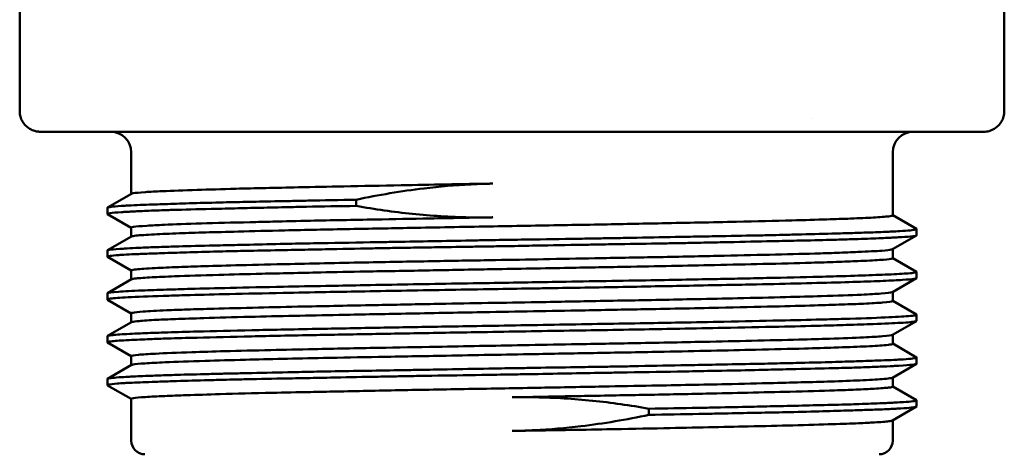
# Model space of a CAD drawing. Header units: inches. Extents: x 1 to 203, y 4 to 128.
# Tile 40 of 51: x 99.378 to 100.815, y 108.111 to 108.745. Entities that reach past the tile are written whole.
import ezdxf

# ---------------------------------------------------------------- set-up
doc = ezdxf.new("R2010")
doc.units = ezdxf.units.IN
doc.header["$LTSCALE"] = 6
doc.header["$MEASUREMENT"] = 0
doc.layers.add('Visible (ANSI)', color=7, linetype='Continuous', lineweight=50)

msp = doc.modelspace()

# ---------------------------------------------------------------- linework, layer by layer
at = {"layer": 'Visible (ANSI)'}
for p, q in [((99.3782, 109.0827), (99.3782, 108.6117)), ((100.8153, 109.0827), (100.8153, 108.6117)), ((100.5339, 108.6012), (100.5339, 108.6012)), ((99.6712, 108.5817), (99.4082, 108.5817)), ((100.0968, 108.5817), (99.6712, 108.5817)), ((100.5223, 108.5817), (100.0968, 108.5817)), ((100.7854, 108.5817), (100.5223, 108.5817)), ((99.541, 108.5517), (99.541, 108.491)), ((100.6525, 108.5517), (100.6525, 108.4596)), ((99.5064, 108.471), (99.5413, 108.4911)), ((99.5061, 108.4707), (99.5061, 108.4618)), ((99.541, 108.4415), (99.5064, 108.4615)), ((100.6525, 108.4598), (100.6871, 108.4398)), ((99.541, 108.4416), (99.541, 108.4285)), ((100.6873, 108.4395), (100.6873, 108.4305)), ((99.5064, 108.4086), (99.5413, 108.4287)), ((100.687, 108.4302), (100.6522, 108.41)), ((99.5062, 108.4083), (99.5062, 108.3992)), ((100.6525, 108.4102), (100.6525, 108.3971)), ((99.541, 108.3789), (99.5064, 108.3989)), ((100.6525, 108.3973), (100.6871, 108.3773)), ((99.5064, 108.346), (99.5413, 108.3662)), ((99.541, 108.3791), (99.541, 108.366)), ((100.6872, 108.3677), (100.6523, 108.3476)), ((100.6874, 108.377), (100.6874, 108.368)), ((99.5061, 108.3457), (99.5061, 108.3368)), ((99.541, 108.3165), (99.5064, 108.3365)), ((100.6525, 108.3477), (100.6525, 108.3346)), ((100.6525, 108.3347), (100.6871, 108.3148)), ((99.541, 108.3166), (99.541, 108.3035)), ((100.6873, 108.3145), (100.6873, 108.3055)), ((99.5063, 108.2835), (99.5412, 108.3037)), ((100.6871, 108.3052), (100.6522, 108.2851)), ((99.5061, 108.2832), (99.5061, 108.2743)), ((100.6525, 108.2852), (100.6525, 108.2721)), ((99.541, 108.2539), (99.5064, 108.2739)), ((100.6525, 108.2723), (100.6871, 108.2523)), ((99.541, 108.2541), (99.541, 108.241)), ((100.6873, 108.252), (100.6873, 108.243)), ((99.5065, 108.2211), (99.5413, 108.2412)), ((100.6871, 108.2427), (100.6522, 108.2225)), ((100.6525, 108.2227), (100.6525, 108.2096)), ((99.5062, 108.2208), (99.5062, 108.2117)), ((99.541, 108.1915), (99.5064, 108.2114)), ((100.6525, 108.2098), (100.6871, 108.1898)), ((99.541, 108.1916), (99.541, 108.1307)), ((100.6872, 108.1803), (100.6522, 108.1601)), ((100.6874, 108.1894), (100.6874, 108.1805)), ((100.6525, 108.1602), (100.6525, 108.1307))]:
    msp.add_line(p, q, dxfattribs=at)
for centre, radius, start, end in [((99.511, 108.5517), 0.03, 0, 90), ((100.6825, 108.5517), 0.03, 90, 180), ((99.561, 108.1307), 0.02, 180, 270), ((100.6325, 108.1307), 0.02, 270, 0)]:
    msp.add_arc(centre, radius, start, end, dxfattribs=at)
for points in [[(99.3782, 108.6099), (99.3782, 108.6105), (99.3782, 108.6111), (99.3782, 108.6117)], [(100.7854, 108.5817), (100.788, 108.5817), (100.7932, 108.5824), (100.8005, 108.5854), (100.8068, 108.5903), (100.8116, 108.5966), (100.8147, 108.6039), (100.8153, 108.6091), (100.8153, 108.6117)], [(99.4026, 108.5822), (99.4017, 108.5824), (99.4009, 108.5826), (99.4001, 108.5828)], [(99.4026, 108.5822), (99.4044, 108.5819), (99.4063, 108.5817), (99.4082, 108.5817)]]:
    msp.add_open_spline(points, degree=3, dxfattribs=at)
for points, knots in [([(99.3782, 108.6099), (99.3783, 108.6079), (99.3791, 108.6033), (99.3819, 108.5966), (99.3867, 108.5903), (99.3929, 108.5855), (99.3976, 108.5835), (99.4001, 108.5828)], [0.0386856, 0.0386856, 0.0386856, 0.0386856, 0.1666667, 0.3333333, 0.5, 0.6666667, 0.8261728, 0.8261728, 0.8261728, 0.8261728]), ([(99.5413, 108.4911), (99.5417, 108.4914), (99.5425, 108.4916), (99.5471, 108.4924), (99.553, 108.493), (99.5683, 108.4941), (99.5767, 108.4945), (99.6005, 108.4955), (99.6175, 108.4961), (99.6541, 108.4973), (99.6729, 108.4979), (99.7212, 108.4992), (99.7518, 108.4998), (99.8062, 108.501), (99.8284, 108.5014), (99.8783, 108.5025), (99.9061, 108.503), (99.9563, 108.504), (99.9782, 108.5044), (100.023, 108.5052), (100.0459, 108.5056), (100.0688, 108.506)], [20.048892, 20.048892, 20.048892, 20.048892, 20.149513, 20.149513, 20.391241, 20.391241, 20.581494, 20.581494, 20.849403, 20.849403, 21.077904, 21.077904, 21.383351, 21.383351, 21.578808, 21.578808, 21.806978, 21.806978, 21.978501, 21.978501, 22.153727, 22.153727, 22.153727, 22.153727]), ([(99.8693, 108.4824), (99.902, 108.4894), (99.935, 108.495), (99.991, 108.5017), (100.0137, 108.5037), (100.0396, 108.505), (100.0427, 108.5052), (100.0518, 108.5055), (100.0577, 108.5057), (100.0645, 108.5059), (100.0654, 108.5059), (100.0667, 108.5059), (100.0672, 108.5059), (100.0678, 108.5059), (100.0681, 108.5059), (100.0685, 108.506), (100.0686, 108.506), (100.0688, 108.506)], [-0.512877, -0.512877, -0.512877, -0.512877, -0.2563721, -0.2563721, -0.082651, -0.082651, -0.0584358, -0.0584358, -0.0134643, -0.0134643, -0.0065283, -0.0065283, -0.0032109, -0.0032109, -0.0015545, -0.0015545, -0.0001315, -0.0001315, -0.0001315, -0.0001315]), ([(99.5061, 108.4707), (99.5061, 108.4708), (99.5062, 108.4709), (99.507, 108.4713), (99.5087, 108.4717), (99.5148, 108.4725), (99.5198, 108.473), (99.5286, 108.4735), (99.5311, 108.4737), (99.536, 108.474), (99.5384, 108.4741), (99.5464, 108.4745), (99.5524, 108.4747), (99.5642, 108.4752), (99.5698, 108.4754), (99.5802, 108.4757), (99.5848, 108.4759), (99.6007, 108.4764), (99.6126, 108.4768), (99.6394, 108.4776), (99.6545, 108.478), (99.6769, 108.4786), (99.6834, 108.4787), (99.7023, 108.4791), (99.715, 108.4794), (99.7427, 108.48), (99.7578, 108.4802), (99.7818, 108.4807), (99.7903, 108.4809), (99.8215, 108.4815), (99.8451, 108.482), (99.8693, 108.4824)], [-1.76808, -1.76808, -1.76808, -1.76808, -1.724315, -1.724315, -1.56679, -1.56679, -1.372967, -1.372967, -1.305825, -1.305825, -1.247821, -1.247821, -1.125145, -1.125145, -1.029277, -1.029277, -0.956788, -0.956788, -0.79409, -0.79409, -0.616906, -0.616906, -0.5467, -0.5467, -0.418092, -0.418092, -0.275711, -0.275711, -0.199759, -0.199759, 0, 0, 0, 0]), ([(99.8693, 108.4734), (99.8693, 108.4749), (99.8693, 108.4764), (99.8693, 108.4794), (99.8693, 108.4809), (99.8693, 108.4824)], [-0.02309536, -0.02309536, -0.02309536, -0.02309536, -0.01167201, -0.01167201, -0.0002349, -0.0002349, -0.0002349, -0.0002349]), ([(99.5064, 108.4615), (99.5063, 108.4615), (99.5062, 108.4616), (99.506, 108.4618), (99.5061, 108.4619), (99.5068, 108.4623), (99.508, 108.4626), (99.5135, 108.4634), (99.5191, 108.4638), (99.5291, 108.4645), (99.5315, 108.4646), (99.5366, 108.4649), (99.5392, 108.465), (99.5482, 108.4655), (99.5554, 108.4659), (99.5679, 108.4664), (99.5727, 108.4666), (99.5828, 108.4669), (99.5879, 108.4671), (99.6, 108.4675), (99.607, 108.4677), (99.6321, 108.4684), (99.6518, 108.4688), (99.6794, 108.4695), (99.6858, 108.4697), (99.7041, 108.4701), (99.7164, 108.4704), (99.7429, 108.471), (99.7572, 108.4713), (99.78, 108.4718), (99.7883, 108.472), (99.82, 108.4726), (99.8443, 108.473), (99.8693, 108.4734)], [21.094932, 21.094932, 21.094932, 21.094932, 21.111993, 21.111993, 21.177921, 21.177921, 21.314617, 21.314617, 21.539249, 21.539249, 21.60575, 21.60575, 21.666559, 21.666559, 21.808502, 21.808502, 21.89029, 21.89029, 21.968729, 21.968729, 22.065861, 22.065861, 22.300739, 22.300739, 22.369004, 22.369004, 22.492962, 22.492962, 22.627526, 22.627526, 22.701711, 22.701711, 22.908054, 22.908054, 22.908054, 22.908054]), ([(99.8693, 108.4734), (99.8965, 108.4685), (99.9239, 108.4646), (99.9791, 108.4589), (100.0067, 108.4572), (100.0344, 108.4567)], [0.0009799, 0.0009799, 0.0009799, 0.0009799, 0.2120842, 0.2120842, 0.4245282, 0.4245282, 0.4245282, 0.4245282]), ([(100.0688, 108.4568), (100.038, 108.4562), (100.0073, 108.4556), (99.9501, 108.4546), (99.9236, 108.4541), (99.8646, 108.453), (99.8329, 108.4524), (99.7837, 108.4513), (99.7653, 108.4509), (99.7363, 108.4502), (99.7253, 108.4499), (99.6617, 108.4484), (99.6191, 108.4472), (99.5793, 108.4453), (99.5708, 108.4449), (99.5544, 108.4439), (99.5479, 108.4433), (99.5421, 108.4424), (99.541, 108.442), (99.541, 108.4416)], [0.000001, 0.000001, 0.000001, 0.000001, 0.235266, 0.235266, 0.446396, 0.446396, 0.716347, 0.716347, 0.888222, 0.888222, 0.999798, 0.999798, 1.555908, 1.555908, 1.743325, 1.743325, 1.995098, 1.995098, 2.149344, 2.149344, 2.149344, 2.149344]), ([(99.5413, 108.4287), (99.5413, 108.4287), (99.5414, 108.4287), (99.5423, 108.4292), (99.5446, 108.4296), (99.5539, 108.4306), (99.5628, 108.4312), (99.5849, 108.4324), (99.5971, 108.4329), (99.6229, 108.4339), (99.6357, 108.4343), (99.6643, 108.4351), (99.6802, 108.4355), (99.7182, 108.4365), (99.741, 108.4371), (99.795, 108.4383), (99.8268, 108.439), (99.889, 108.4402), (99.9189, 108.4407), (99.9867, 108.442), (100.0247, 108.4427), (100.0812, 108.4437), (100.0994, 108.444), (100.1533, 108.445), (100.1888, 108.4456), (100.2552, 108.4468), (100.2861, 108.4475), (100.3343, 108.4484), (100.3523, 108.4488), (100.3887, 108.4495), (100.407, 108.4499), (100.4537, 108.4509), (100.4807, 108.4515), (100.5238, 108.4527), (100.5409, 108.4532), (100.569, 108.4541), (100.5805, 108.4545), (100.6038, 108.4554), (100.6149, 108.4559), (100.634, 108.457), (100.6415, 108.4576), (100.65, 108.4586), (100.652, 108.459), (100.6525, 108.4595), (100.6525, 108.4596), (100.6525, 108.4596)], [11.171964, 11.171964, 11.171964, 11.171964, 11.185867, 11.185867, 11.358739, 11.358739, 11.624967, 11.624967, 11.847956, 11.847956, 12.028325, 12.028325, 12.214947, 12.214947, 12.445603, 12.445603, 12.727384, 12.727384, 12.969759, 12.969759, 13.263003, 13.263003, 13.401077, 13.401077, 13.67402, 13.67402, 13.920782, 13.920782, 14.07396, 14.07396, 14.239401, 14.239401, 14.514721, 14.514721, 14.723703, 14.723703, 14.895643, 14.895643, 15.111539, 15.111539, 15.356068, 15.356068, 15.54473, 15.54473, 15.567116, 15.567116, 15.567116, 15.567116]), ([(100.0688, 108.4568), (100.0687, 108.4568), (100.0685, 108.4568), (100.0681, 108.4568), (100.0679, 108.4567), (100.0673, 108.4567), (100.0669, 108.4567), (100.0657, 108.4567), (100.0649, 108.4567), (100.0599, 108.4566), (100.0558, 108.4566), (100.0459, 108.4566), (100.0402, 108.4567), (100.0344, 108.4567)], [-0.08754609, -0.08754609, -0.08754609, -0.08754609, -0.08620816, -0.08620816, -0.08465841, -0.08465841, -0.08162368, -0.08162368, -0.07543657, -0.07543657, -0.04379453, -0.04379453, -0.00004328, -0.00004328, -0.00004328, -0.00004328]), ([(99.5062, 108.4083), (99.5062, 108.4084), (99.5063, 108.4085), (99.5068, 108.4088), (99.5076, 108.409), (99.5116, 108.4097), (99.5168, 108.4101), (99.5264, 108.4108), (99.5287, 108.4109), (99.5361, 108.4114), (99.5415, 108.4117), (99.5543, 108.4123), (99.5617, 108.4126), (99.5736, 108.4131), (99.5777, 108.4132), (99.5907, 108.4137), (99.6003, 108.414), (99.626, 108.4147), (99.6431, 108.4151), (99.6676, 108.4157), (99.6736, 108.4159), (99.6906, 108.4163), (99.7018, 108.4165), (99.73, 108.4172), (99.7473, 108.4176), (99.7721, 108.4181), (99.779, 108.4183), (99.7998, 108.4187), (99.8139, 108.4189), (99.8549, 108.4197), (99.8826, 108.4201), (99.9187, 108.4208), (99.9266, 108.4209), (99.9518, 108.4213), (99.9693, 108.4217), (100.0056, 108.4223), (100.0244, 108.4227), (100.0512, 108.4232), (100.0592, 108.4233), (100.0815, 108.4237), (100.0959, 108.4239), (100.135, 108.4245), (100.1596, 108.4249), (100.1941, 108.4255), (100.2042, 108.4256), (100.2227, 108.4259), (100.2311, 108.4261), (100.25, 108.4264), (100.2605, 108.4266), (100.2929, 108.4272), (100.3145, 108.4277), (100.3427, 108.4282), (100.3497, 108.4283), (100.3692, 108.4287), (100.3814, 108.4289), (100.4144, 108.4295), (100.4346, 108.4299), (100.462, 108.4304), (100.4699, 108.4306), (100.4841, 108.4309), (100.4905, 108.4311), (100.5044, 108.4314), (100.512, 108.4316), (100.5373, 108.4322), (100.554, 108.4327), (100.5741, 108.4333), (100.5786, 108.4334), (100.5926, 108.4338), (100.6017, 108.4341), (100.6223, 108.4347), (100.6331, 108.4351), (100.6456, 108.4357), (100.6485, 108.4358), (100.6554, 108.4361), (100.6592, 108.4363), (100.6688, 108.437), (100.6739, 108.4373), (100.6796, 108.4379), (100.6812, 108.4381), (100.6836, 108.4384), (100.6844, 108.4386), (100.6869, 108.439), (100.6876, 108.4393), (100.6872, 108.4397), (100.6872, 108.4397), (100.6871, 108.4398)], [-11.204435, -11.204435, -11.204435, -11.204435, -11.160148, -11.160148, -11.063341, -11.063341, -10.830455, -10.830455, -10.76342, -10.76342, -10.636988, -10.636988, -10.500181, -10.500181, -10.434902, -10.434902, -10.297198, -10.297198, -10.088284, -10.088284, -10.021598, -10.021598, -9.905351, -9.905351, -9.739713, -9.739713, -9.676944, -9.676944, -9.553407, -9.553407, -9.325662, -9.325662, -9.262887, -9.262887, -9.125895, -9.125895, -8.981695, -8.981695, -8.921, -8.921, -8.81151, -8.81151, -8.623508, -8.623508, -8.545611, -8.545611, -8.479931, -8.479931, -8.396959, -8.396959, -8.22144, -8.22144, -8.161912, -8.161912, -8.056197, -8.056197, -7.871568, -7.871568, -7.794249, -7.794249, -7.729705, -7.729705, -7.649357, -7.649357, -7.45266, -7.45266, -7.393588, -7.393588, -7.263868, -7.263868, -7.076268, -7.076268, -7.015548, -7.015548, -6.923055, -6.923055, -6.758074, -6.758074, -6.677451, -6.677451, -6.616035, -6.616035, -6.461993, -6.461993, -6.444974, -6.444974, -6.444974, -6.444974]), ([(99.5064, 108.3989), (99.5062, 108.399), (99.5062, 108.3991), (99.5064, 108.3996), (99.5077, 108.4), (99.5131, 108.4008), (99.5173, 108.4013), (99.5251, 108.4018), (99.5275, 108.402), (99.5349, 108.4024), (99.5403, 108.4027), (99.5534, 108.4032), (99.5613, 108.4035), (99.5738, 108.404), (99.5779, 108.4041), (99.5926, 108.4047), (99.6041, 108.405), (99.6304, 108.4058), (99.6452, 108.4063), (99.6671, 108.4068), (99.6732, 108.407), (99.6904, 108.4074), (99.7018, 108.4076), (99.7298, 108.4082), (99.7466, 108.4085), (99.7708, 108.409), (99.7776, 108.4091), (99.7975, 108.4095), (99.8108, 108.4098), (99.8467, 108.4105), (99.8698, 108.411), (99.903, 108.4116), (99.9126, 108.4118), (99.931, 108.4121), (99.9397, 108.4122), (99.96, 108.4126), (99.9717, 108.4128), (100, 108.4132), (100.0166, 108.4135), (100.0416, 108.4139), (100.05, 108.414), (100.0688, 108.4143), (100.0792, 108.4145), (100.1038, 108.4149), (100.1179, 108.4152), (100.1545, 108.4159), (100.1769, 108.4163), (100.2073, 108.4168), (100.2154, 108.4169), (100.2362, 108.4173), (100.2488, 108.4175), (100.2823, 108.418), (100.3029, 108.4184), (100.3312, 108.4189), (100.3392, 108.419), (100.3557, 108.4193), (100.3642, 108.4195), (100.3833, 108.4199), (100.3939, 108.4201), (100.4268, 108.4208), (100.4483, 108.4213), (100.4749, 108.4218), (100.481, 108.422), (100.4986, 108.4224), (100.5099, 108.4226), (100.5372, 108.4232), (100.5526, 108.4236), (100.5716, 108.4241), (100.5761, 108.4242), (100.588, 108.4246), (100.5952, 108.4248), (100.6145, 108.4255), (100.6258, 108.4259), (100.6399, 108.4265), (100.6438, 108.4267), (100.6504, 108.427), (100.6533, 108.4272), (100.6593, 108.4275), (100.6624, 108.4276), (100.6724, 108.4282), (100.6779, 108.4286), (100.6827, 108.4292), (100.6836, 108.4293), (100.6859, 108.4297), (100.6868, 108.43), (100.6873, 108.4303), (100.6873, 108.4304), (100.6873, 108.4305)], [11.678934, 11.678934, 11.678934, 11.678934, 11.732798, 11.732798, 11.900105, 11.900105, 12.081042, 12.081042, 12.150612, 12.150612, 12.278723, 12.278723, 12.424377, 12.424377, 12.489482, 12.489482, 12.652742, 12.652742, 12.832156, 12.832156, 12.89915, 12.89915, 13.017155, 13.017155, 13.177815, 13.177815, 13.239808, 13.239808, 13.355968, 13.355968, 13.547484, 13.547484, 13.624875, 13.624875, 13.69375, 13.69375, 13.785003, 13.785003, 13.912723, 13.912723, 13.976835, 13.976835, 14.056042, 14.056042, 14.163889, 14.163889, 14.335277, 14.335277, 14.398354, 14.398354, 14.497335, 14.497335, 14.663451, 14.663451, 14.730184, 14.730184, 14.802019, 14.802019, 14.894722, 14.894722, 15.094853, 15.094853, 15.155108, 15.155108, 15.27354, 15.27354, 15.453018, 15.453018, 15.511487, 15.511487, 15.610881, 15.610881, 15.795037, 15.795037, 15.871504, 15.871504, 15.935243, 15.935243, 16.014068, 16.014068, 16.217871, 16.217871, 16.275881, 16.275881, 16.392422, 16.392422, 16.42718, 16.42718, 16.42718, 16.42718]), ([(100.6522, 108.41), (100.6519, 108.4099), (100.6513, 108.4097), (100.648, 108.409), (100.6434, 108.4085), (100.6283, 108.4074), (100.6165, 108.4068), (100.5924, 108.4057), (100.5821, 108.4053), (100.5607, 108.4045), (100.55, 108.4042), (100.5187, 108.4033), (100.4966, 108.4027), (100.4488, 108.4016), (100.4234, 108.401), (100.3676, 108.3998), (100.3371, 108.3991), (100.2769, 108.398), (100.2477, 108.3975), (100.193, 108.3965), (100.1679, 108.396), (100.1193, 108.3951), (100.0959, 108.3947), (100.0437, 108.3938), (100.015, 108.3933), (99.953, 108.3922), (99.9199, 108.3916), (99.8684, 108.3906), (99.8493, 108.3902), (99.8107, 108.3893), (99.7914, 108.3889), (99.7471, 108.388), (99.723, 108.3874), (99.6814, 108.3864), (99.6636, 108.3859), (99.634, 108.385), (99.6217, 108.3845), (99.5972, 108.3836), (99.5856, 108.3831), (99.5634, 108.382), (99.5541, 108.3814), (99.5446, 108.3803), (99.5424, 108.3799), (99.5411, 108.3794), (99.541, 108.3792), (99.541, 108.3791)], [6.63203, 6.63203, 6.63203, 6.63203, 6.708526, 6.708526, 6.924044, 6.924044, 7.195804, 7.195804, 7.363125, 7.363125, 7.50715, 7.50715, 7.756815, 7.756815, 8.000731, 8.000731, 8.261809, 8.261809, 8.495029, 8.495029, 8.688592, 8.688592, 8.866619, 8.866619, 9.086405, 9.086405, 9.348879, 9.348879, 9.509933, 9.509933, 9.683741, 9.683741, 9.924932, 9.924932, 10.13515, 10.13515, 10.308447, 10.308447, 10.520351, 10.520351, 10.79384, 10.79384, 10.966857, 10.966857, 11.023256, 11.023256, 11.023256, 11.023256]), ([(99.5413, 108.3662), (99.5413, 108.3662), (99.5414, 108.3663), (99.5424, 108.3667), (99.5446, 108.3671), (99.5531, 108.368), (99.5609, 108.3686), (99.5804, 108.3696), (99.5915, 108.3701), (99.6226, 108.3714), (99.6442, 108.3721), (99.6882, 108.3733), (99.7091, 108.3738), (99.7583, 108.375), (99.787, 108.3756), (99.8387, 108.3767), (99.8606, 108.3772), (99.9116, 108.3781), (99.9408, 108.3786), (100.0005, 108.3797), (100.0307, 108.3803), (100.0986, 108.3815), (100.1362, 108.3822), (100.2033, 108.3834), (100.2328, 108.3839), (100.2848, 108.3849), (100.3075, 108.3853), (100.3511, 108.3862), (100.372, 108.3866), (100.417, 108.3876), (100.4406, 108.3881), (100.4885, 108.3892), (100.5122, 108.3898), (100.5466, 108.3908), (100.5587, 108.3912), (100.5815, 108.392), (100.592, 108.3924), (100.6143, 108.3934), (100.6249, 108.3939), (100.6415, 108.395), (100.6473, 108.3956), (100.6518, 108.3965), (100.6525, 108.3968), (100.6525, 108.3971)], [2.299975, 2.299975, 2.299975, 2.299975, 2.313805, 2.313805, 2.479978, 2.479978, 2.723147, 2.723147, 2.93657, 2.93657, 3.23286, 3.23286, 3.461405, 3.461405, 3.729988, 3.729988, 3.916501, 3.916501, 4.150468, 4.150468, 4.383041, 4.383041, 4.66913, 4.66913, 4.899175, 4.899175, 5.083993, 5.083993, 5.264997, 5.264997, 5.488794, 5.488794, 5.750216, 5.750216, 5.912184, 5.912184, 6.08123, 6.08123, 6.316631, 6.316631, 6.565366, 6.565366, 6.692163, 6.692163, 6.692163, 6.692163]), ([(99.5064, 108.3365), (99.506, 108.3367), (99.5061, 108.3369), (99.5072, 108.3375), (99.5094, 108.3379), (99.5188, 108.3389), (99.5283, 108.3395), (99.5555, 108.3409), (99.5738, 108.3416), (99.6056, 108.3426), (99.616, 108.3429), (99.6446, 108.3437), (99.6638, 108.3442), (99.7086, 108.3452), (99.7348, 108.3458), (99.7827, 108.3468), (99.8036, 108.3472), (99.8413, 108.3479), (99.8577, 108.3482), (99.9144, 108.3492), (99.9561, 108.35), (100.0198, 108.3511), (100.0412, 108.3515), (100.0809, 108.3521), (100.0991, 108.3524), (100.1264, 108.3529), (100.1354, 108.353), (100.1618, 108.3534), (100.1791, 108.3537), (100.2337, 108.3547), (100.2704, 108.3553), (100.3227, 108.3563), (100.3391, 108.3566), (100.374, 108.3573), (100.3922, 108.3576), (100.4249, 108.3582), (100.4395, 108.3585), (100.4768, 108.3593), (100.4986, 108.3598), (100.5397, 108.3608), (100.559, 108.3613), (100.5929, 108.3623), (100.6076, 108.3627), (100.627, 108.3634), (100.6329, 108.3636), (100.6498, 108.3644), (100.6593, 108.3649), (100.6745, 108.3659), (100.6801, 108.3664), (100.6851, 108.3671), (100.6862, 108.3673), (100.6872, 108.3677), (100.6874, 108.3678), (100.6874, 108.368)], [2.340042, 2.340042, 2.340042, 2.340042, 2.432996, 2.432996, 2.608573, 2.608573, 2.897875, 2.897875, 3.213203, 3.213203, 3.351844, 3.351844, 3.570358, 3.570358, 3.826115, 3.826115, 4.010395, 4.010395, 4.147166, 4.147166, 4.473035, 4.473035, 4.6358, 4.6358, 4.773666, 4.773666, 4.841589, 4.841589, 4.973042, 4.973042, 5.259041, 5.259041, 5.394087, 5.394087, 5.551037, 5.551037, 5.684919, 5.684919, 5.903209, 5.903209, 6.127522, 6.127522, 6.339823, 6.339823, 6.44435, 6.44435, 6.659707, 6.659707, 6.881955, 6.881955, 6.985959, 6.985959, 7.050942, 7.050942, 7.050942, 7.050942]), ([(99.5061, 108.3457), (99.5061, 108.3458), (99.5062, 108.3459), (99.5074, 108.3467), (99.5127, 108.3474), (99.5306, 108.3487), (99.5422, 108.3493), (99.5673, 108.3503), (99.5794, 108.3507), (99.6037, 108.3515), (99.6152, 108.3519), (99.6452, 108.3527), (99.6645, 108.3532), (99.7094, 108.3543), (99.7355, 108.3548), (99.7831, 108.3558), (99.8038, 108.3562), (99.8415, 108.3569), (99.8581, 108.3572), (99.9154, 108.3583), (99.9575, 108.359), (100.0213, 108.3601), (100.0425, 108.3604), (100.0826, 108.3611), (100.1015, 108.3614), (100.1361, 108.362), (100.1516, 108.3623), (100.2123, 108.3634), (100.2569, 108.3641), (100.3171, 108.3651), (100.3343, 108.3654), (100.3666, 108.3661), (100.3818, 108.3663), (100.408, 108.3669), (100.419, 108.3671), (100.443, 108.3676), (100.4558, 108.3679), (100.4957, 108.3687), (100.5213, 108.3693), (100.5588, 108.3703), (100.5723, 108.3706), (100.6009, 108.3715), (100.6153, 108.372), (100.6343, 108.3728), (100.6403, 108.373), (100.6582, 108.3738), (100.6679, 108.3744), (100.679, 108.3752), (100.6822, 108.3756), (100.6858, 108.3762), (100.6868, 108.3764), (100.6875, 108.3769), (100.6874, 108.3771), (100.6871, 108.3773)], [-20.605784, -20.605784, -20.605784, -20.605784, -20.568371, -20.568371, -20.258248, -20.258248, -19.98384, -19.98384, -19.785528, -19.785528, -19.630006, -19.630006, -19.40976, -19.40976, -19.153273, -19.153273, -18.969925, -18.969925, -18.830607, -18.830607, -18.500129, -18.500129, -18.338338, -18.338338, -18.194445, -18.194445, -18.076053, -18.076053, -17.731048, -17.731048, -17.589932, -17.589932, -17.45965, -17.45965, -17.360257, -17.360257, -17.240064, -17.240064, -16.971855, -16.971855, -16.8052, -16.8052, -16.587865, -16.587865, -16.474332, -16.474332, -16.218918, -16.218918, -16.063544, -16.063544, -15.950722, -15.950722, -15.866446, -15.866446, -15.866446, -15.866446]), ([(100.6523, 108.3476), (100.6521, 108.3475), (100.6519, 108.3474), (100.6495, 108.3467), (100.6442, 108.3461), (100.6282, 108.3449), (100.6185, 108.3443), (100.5909, 108.3431), (100.5714, 108.3424), (100.5327, 108.3412), (100.5153, 108.3407), (100.4747, 108.3397), (100.4511, 108.3391), (100.4064, 108.3381), (100.386, 108.3377), (100.3479, 108.3369), (100.3305, 108.3366), (100.2804, 108.3356), (100.2469, 108.335), (100.1837, 108.3338), (100.1542, 108.3332), (100.1006, 108.3323), (100.0765, 108.3319), (100.0291, 108.3311), (100.0058, 108.3306), (99.9534, 108.3297), (99.9246, 108.3291), (99.8602, 108.3278), (99.8254, 108.3272), (99.7695, 108.326), (99.7474, 108.3255), (99.7029, 108.3244), (99.6811, 108.3238), (99.6475, 108.3229), (99.6347, 108.3225), (99.6119, 108.3217), (99.6019, 108.3214), (99.5784, 108.3204), (99.5668, 108.3197), (99.5511, 108.3186), (99.5461, 108.318), (99.5418, 108.3172), (99.541, 108.3169), (99.541, 108.3166)], [15.502488, 15.502488, 15.502488, 15.502488, 15.541933, 15.541933, 15.810229, 15.810229, 16.038084, 16.038084, 16.338903, 16.338903, 16.545035, 16.545035, 16.784065, 16.784065, 16.967902, 16.967902, 17.115421, 17.115421, 17.382212, 17.382212, 17.608409, 17.608409, 17.791372, 17.791372, 17.970944, 17.970944, 18.199381, 18.199381, 18.496505, 18.496505, 18.70845, 18.70845, 18.950639, 18.950639, 19.120621, 19.120621, 19.282493, 19.282493, 19.54471, 19.54471, 19.766553, 19.766553, 19.897869, 19.897869, 19.897869, 19.897869]), ([(99.5412, 108.3037), (99.5414, 108.3038), (99.5418, 108.3039), (99.5439, 108.3044), (99.5473, 108.3049), (99.5587, 108.3059), (99.5673, 108.3065), (99.5862, 108.3075), (99.5953, 108.3078), (99.6177, 108.3087), (99.6316, 108.3091), (99.667, 108.3102), (99.6896, 108.3108), (99.7347, 108.312), (99.7565, 108.3125), (99.8001, 108.3134), (99.8217, 108.3138), (99.8732, 108.3148), (99.9037, 108.3154), (99.9712, 108.3167), (100.0084, 108.3174), (100.0946, 108.3189), (100.1435, 108.3198), (100.2234, 108.3213), (100.2547, 108.3219), (100.3043, 108.3228), (100.3232, 108.3232), (100.361, 108.3239), (100.3798, 108.3243), (100.4271, 108.3253), (100.4543, 108.3259), (100.5008, 108.3271), (100.5206, 108.3276), (100.553, 108.3286), (100.5663, 108.329), (100.5901, 108.3298), (100.6007, 108.3302), (100.6214, 108.3312), (100.6307, 108.3318), (100.6464, 108.333), (100.6514, 108.3337), (100.6524, 108.3344), (100.6525, 108.3345), (100.6525, 108.3346)], [15.572762, 15.572762, 15.572762, 15.572762, 15.623025, 15.623025, 15.81789, 15.81789, 16.051663, 16.051663, 16.217355, 16.217355, 16.417247, 16.417247, 16.677191, 16.677191, 16.891116, 16.891116, 17.0821, 17.0821, 17.332175, 17.332175, 17.619819, 17.619819, 17.991664, 17.991664, 18.237477, 18.237477, 18.393676, 18.393676, 18.558412, 18.558412, 18.821986, 18.821986, 19.04702, 19.04702, 19.229099, 19.229099, 19.410905, 19.410905, 19.640074, 19.640074, 19.932722, 19.932722, 19.967801, 19.967801, 19.967801, 19.967801]), ([(99.5061, 108.2832), (99.5061, 108.2834), (99.5064, 108.2836), (99.5082, 108.2841), (99.5106, 108.2845), (99.5195, 108.2854), (99.5278, 108.286), (99.5434, 108.2868), (99.5486, 108.2871), (99.559, 108.2875), (99.564, 108.2877), (99.577, 108.2882), (99.5855, 108.2884), (99.6076, 108.2891), (99.6219, 108.2896), (99.6615, 108.2906), (99.6883, 108.2913), (99.731, 108.2923), (99.745, 108.2925), (99.7763, 108.2931), (99.7937, 108.2935), (99.8396, 108.2944), (99.8688, 108.2949), (99.9279, 108.296), (99.9577, 108.2965), (100.0043, 108.2973), (100.0208, 108.2976), (100.0587, 108.2982), (100.0802, 108.2986), (100.1232, 108.2993), (100.1448, 108.2997), (100.2088, 108.3008), (100.2508, 108.3015), (100.3083, 108.3025), (100.3251, 108.3028), (100.3637, 108.3035), (100.3852, 108.3039), (100.4347, 108.3049), (100.4619, 108.3055), (100.5089, 108.3066), (100.5292, 108.307), (100.5596, 108.3078), (100.5708, 108.3081), (100.6051, 108.3091), (100.6253, 108.3098), (100.6562, 108.3112), (100.6676, 108.3119), (100.68, 108.3129), (100.6833, 108.3132), (100.6871, 108.314), (100.6877, 108.3144), (100.6871, 108.3148)], [-6.976302, -6.976302, -6.976302, -6.976302, -6.89482, -6.89482, -6.734122, -6.734122, -6.482963, -6.482963, -6.37396, -6.37396, -6.285299, -6.285299, -6.155057, -6.155057, -5.969234, -5.969234, -5.681909, -5.681909, -5.549705, -5.549705, -5.394884, -5.394884, -5.154353, -5.154353, -4.922313, -4.922313, -4.796813, -4.796813, -4.6346, -4.6346, -4.47114, -4.47114, -4.147278, -4.147278, -4.010457, -4.010457, -3.826215, -3.826215, -3.57063, -3.57063, -3.351852, -3.351852, -3.213209, -3.213209, -2.89776, -2.89776, -2.608453, -2.608453, -2.432973, -2.432973, -2.264638, -2.264638, -2.264638, -2.264638]), ([(99.5064, 108.2739), (99.5063, 108.274), (99.5063, 108.274), (99.5059, 108.2743), (99.5061, 108.2745), (99.508, 108.2752), (99.5102, 108.2755), (99.5188, 108.2764), (99.5269, 108.2769), (99.5425, 108.2777), (99.5478, 108.278), (99.5583, 108.2784), (99.5633, 108.2786), (99.5765, 108.2792), (99.5851, 108.2795), (99.6073, 108.2802), (99.6217, 108.2806), (99.6611, 108.2816), (99.6878, 108.2822), (99.7302, 108.2832), (99.7442, 108.2835), (99.7756, 108.2842), (99.7931, 108.2845), (99.839, 108.2854), (99.8681, 108.2859), (99.927, 108.287), (99.9569, 108.2875), (100.0037, 108.2883), (100.0203, 108.2886), (100.0583, 108.2892), (100.0795, 108.2896), (100.1221, 108.2903), (100.1434, 108.2907), (100.2074, 108.2917), (100.2497, 108.2924), (100.3077, 108.2935), (100.3248, 108.2938), (100.3634, 108.2945), (100.3847, 108.295), (100.4338, 108.2959), (100.4609, 108.2965), (100.508, 108.2975), (100.5284, 108.298), (100.5605, 108.2988), (100.5729, 108.2992), (100.5991, 108.3), (100.6124, 108.3004), (100.6404, 108.3015), (100.6537, 108.3021), (100.6752, 108.3033), (100.6825, 108.304), (100.6868, 108.305), (100.6873, 108.3052), (100.6873, 108.3055)], [15.941502, 15.941502, 15.941502, 15.941502, 15.95245, 15.95245, 16.065442, 16.065442, 16.222723, 16.222723, 16.478161, 16.478161, 16.591126, 16.591126, 16.682141, 16.682141, 16.815721, 16.815721, 17.004293, 17.004293, 17.292432, 17.292432, 17.426494, 17.426494, 17.58372, 17.58372, 17.825982, 17.825982, 18.060617, 18.060617, 18.188916, 18.188916, 18.35107, 18.35107, 18.514414, 18.514414, 18.843554, 18.843554, 18.983695, 18.983695, 19.167701, 19.167701, 19.424608, 19.424608, 19.646934, 19.646934, 19.803459, 19.803459, 20.002737, 20.002737, 20.279091, 20.279091, 20.588838, 20.588838, 20.702387, 20.702387, 20.702387, 20.702387]), ([(100.6522, 108.2851), (100.651, 108.2844), (100.6461, 108.2837), (100.6305, 108.2825), (100.6213, 108.282), (100.5962, 108.2808), (100.5795, 108.2802), (100.5466, 108.2791), (100.5317, 108.2786), (100.4946, 108.2776), (100.4714, 108.2771), (100.4243, 108.276), (100.4009, 108.2755), (100.343, 108.2743), (100.3077, 108.2736), (100.2425, 108.2724), (100.2132, 108.2719), (100.1601, 108.2709), (100.1365, 108.2705), (100.0705, 108.2693), (100.0283, 108.2685), (99.9581, 108.2672), (99.9297, 108.2667), (99.8693, 108.2656), (99.8377, 108.265), (99.7858, 108.2638), (99.7648, 108.2634), (99.7207, 108.2624), (99.6983, 108.2618), (99.6602, 108.2608), (99.6441, 108.2603), (99.6081, 108.2591), (99.5902, 108.2584), (99.5658, 108.2571), (99.5576, 108.2566), (99.5449, 108.2555), (99.5413, 108.2548), (99.541, 108.2542), (99.541, 108.2541), (99.541, 108.2541)], [2.228944, 2.228944, 2.228944, 2.228944, 2.513176, 2.513176, 2.741696, 2.741696, 3.010211, 3.010211, 3.196557, 3.196557, 3.441349, 3.441349, 3.657719, 3.657719, 3.952146, 3.952146, 4.180941, 4.180941, 4.361851, 4.361851, 4.683449, 4.683449, 4.907897, 4.907897, 5.174747, 5.174747, 5.370821, 5.370821, 5.608686, 5.608686, 5.812589, 5.812589, 6.11481, 6.11481, 6.342378, 6.342378, 6.610527, 6.610527, 6.62102, 6.62102, 6.62102, 6.62102]), ([(99.5413, 108.2412), (99.5417, 108.2414), (99.5424, 108.2416), (99.5467, 108.2424), (99.5527, 108.243), (99.569, 108.244), (99.5788, 108.2446), (99.6065, 108.2458), (99.626, 108.2465), (99.6666, 108.2477), (99.6863, 108.2482), (99.7248, 108.2492), (99.7428, 108.2496), (99.7809, 108.2505), (99.8009, 108.2509), (99.8474, 108.2519), (99.8742, 108.2524), (99.934, 108.2535), (99.9671, 108.2541), (100.0218, 108.2551), (100.043, 108.2555), (100.0862, 108.2563), (100.1081, 108.2567), (100.1608, 108.2576), (100.1913, 108.2582), (100.2548, 108.2593), (100.2873, 108.2599), (100.3424, 108.261), (100.3654, 108.2615), (100.4101, 108.2625), (100.4317, 108.2629), (100.4781, 108.264), (100.5021, 108.2646), (100.5395, 108.2656), (100.5541, 108.2661), (100.5834, 108.2671), (100.5975, 108.2676), (100.6224, 108.2687), (100.6326, 108.2693), (100.6447, 108.2704), (100.6482, 108.2708), (100.6515, 108.2715), (100.6523, 108.2718), (100.6525, 108.2721), (100.6525, 108.2721), (100.6525, 108.2721)], [6.701305, 6.701305, 6.701305, 6.701305, 6.793667, 6.793667, 7.039617, 7.039617, 7.257813, 7.257813, 7.551237, 7.551237, 7.780199, 7.780199, 7.961618, 7.961618, 8.143856, 8.143856, 8.369182, 8.369182, 8.63018, 8.63018, 8.792555, 8.792555, 8.959581, 8.959581, 9.194633, 9.194633, 9.455476, 9.455476, 9.652571, 9.652571, 9.85477, 9.85477, 10.112587, 10.112587, 10.300747, 10.300747, 10.532587, 10.532587, 10.791884, 10.791884, 10.965657, 10.965657, 11.075553, 11.075553, 11.093577, 11.093577, 11.093577, 11.093577]), ([(99.5062, 108.2208), (99.5062, 108.2209), (99.5063, 108.221), (99.5069, 108.2213), (99.5074, 108.2214), (99.5088, 108.2218), (99.51, 108.2219), (99.5142, 108.2224), (99.5182, 108.2228), (99.5262, 108.2233), (99.5294, 108.2235), (99.5354, 108.2238), (99.5379, 108.224), (99.5489, 108.2245), (99.5586, 108.225), (99.5773, 108.2257), (99.5857, 108.226), (99.5987, 108.2264), (99.6029, 108.2266), (99.6217, 108.2271), (99.6377, 108.2275), (99.6618, 108.2281), (99.6689, 108.2283), (99.6821, 108.2286), (99.6881, 108.2287), (99.7018, 108.229), (99.7095, 108.2292), (99.7363, 108.2298), (99.7563, 108.2303), (99.7884, 108.2309), (99.7999, 108.2312), (99.8185, 108.2315), (99.8254, 108.2317), (99.8497, 108.2321), (99.8676, 108.2324), (99.9029, 108.233), (99.9203, 108.2333), (99.9457, 108.2337), (99.9535, 108.2339), (99.9749, 108.2342), (99.9885, 108.2345), (100.0224, 108.2351), (100.0426, 108.2355), (100.0754, 108.2361), (100.0879, 108.2363), (100.1083, 108.2366), (100.1163, 108.2367), (100.1436, 108.2372), (100.1629, 108.2375), (100.1937, 108.238), (100.2052, 108.2382), (100.2255, 108.2385), (100.2343, 108.2386), (100.2529, 108.239), (100.2628, 108.2391), (100.2967, 108.2398), (100.3202, 108.2402), (100.3569, 108.2409), (100.3703, 108.2412), (100.3907, 108.2416), (100.3977, 108.2417), (100.4225, 108.2422), (100.4397, 108.2425), (100.4687, 108.2431), (100.4808, 108.2434), (100.499, 108.2438), (100.5054, 108.2439), (100.5286, 108.2445), (100.5445, 108.2449), (100.5725, 108.2457), (100.5849, 108.2461), (100.6008, 108.2466), (100.6052, 108.2467), (100.619, 108.2472), (100.6277, 108.2475), (100.6425, 108.248), (100.6487, 108.2483), (100.6573, 108.2487), (100.6602, 108.2489), (100.6696, 108.2495), (100.6749, 108.2499), (100.6826, 108.2507), (100.6851, 108.2511), (100.6869, 108.2516), (100.6872, 108.2518), (100.6874, 108.2521), (100.6873, 108.2522), (100.6871, 108.2523)], [-16.349106, -16.349106, -16.349106, -16.349106, -16.291904, -16.291904, -16.231245, -16.231245, -16.149524, -16.149524, -15.986255, -15.986255, -15.894725, -15.894725, -15.833885, -15.833885, -15.647765, -15.647765, -15.517937, -15.517937, -15.459239, -15.459239, -15.261616, -15.261616, -15.182328, -15.182328, -15.118281, -15.118281, -15.040382, -15.040382, -14.85221, -14.85221, -14.750468, -14.750468, -14.691271, -14.691271, -14.543221, -14.543221, -14.403969, -14.403969, -14.342663, -14.342663, -14.236764, -14.236764, -14.081756, -14.081756, -13.986784, -13.986784, -13.92608, -13.92608, -13.778811, -13.778811, -13.6894, -13.6894, -13.621115, -13.621115, -13.542997, -13.542997, -13.351362, -13.351362, -13.23656, -13.23656, -13.17461, -13.17461, -13.016045, -13.016045, -12.896656, -12.896656, -12.829737, -12.829737, -12.649142, -12.649142, -12.486804, -12.486804, -12.421717, -12.421717, -12.276194, -12.276194, -12.148026, -12.148026, -12.078464, -12.078464, -11.897552, -11.897552, -11.730267, -11.730267, -11.662426, -11.662426, -11.6026, -11.6026, -11.6026, -11.6026]), ([(99.5064, 108.2114), (99.506, 108.2117), (99.5062, 108.2119), (99.5072, 108.2123), (99.5078, 108.2124), (99.5107, 108.213), (99.5146, 108.2135), (99.5235, 108.2142), (99.5273, 108.2145), (99.5341, 108.2149), (99.5365, 108.215), (99.5481, 108.2156), (99.5589, 108.216), (99.5786, 108.2167), (99.5864, 108.2169), (99.5987, 108.2173), (99.6029, 108.2175), (99.6216, 108.218), (99.6374, 108.2185), (99.6613, 108.2192), (99.6684, 108.2193), (99.6816, 108.2197), (99.6877, 108.2198), (99.7013, 108.2201), (99.7089, 108.2203), (99.7357, 108.2209), (99.7556, 108.2212), (99.7877, 108.2218), (99.7992, 108.2221), (99.8178, 108.2224), (99.8247, 108.2225), (99.8517, 108.2231), (99.8724, 108.2235), (99.9039, 108.2241), (99.9143, 108.2243), (99.9332, 108.2246), (99.9416, 108.2248), (99.9598, 108.2251), (99.9697, 108.2253), (100.0038, 108.2258), (100.0283, 108.2262), (100.0674, 108.2268), (100.082, 108.2271), (100.1045, 108.2274), (100.1124, 108.2276), (100.1395, 108.228), (100.1586, 108.2284), (100.1953, 108.2291), (100.2129, 108.2294), (100.2383, 108.2298), (100.2463, 108.23), (100.283, 108.2306), (100.3111, 108.2311), (100.3532, 108.2318), (100.3677, 108.2321), (100.3891, 108.2325), (100.3962, 108.2326), (100.4218, 108.2331), (100.4398, 108.2335), (100.4691, 108.2342), (100.4808, 108.2345), (100.4987, 108.2349), (100.505, 108.235), (100.5307, 108.2356), (100.5489, 108.236), (100.5765, 108.2368), (100.5868, 108.237), (100.601, 108.2375), (100.6054, 108.2376), (100.6186, 108.2381), (100.6268, 108.2384), (100.6411, 108.239), (100.6474, 108.2393), (100.6559, 108.2398), (100.6587, 108.2399), (100.6702, 108.2406), (100.6769, 108.2411), (100.683, 108.2417), (100.6844, 108.2419), (100.6863, 108.2423), (100.6868, 108.2425), (100.6872, 108.2428), (100.6873, 108.2429), (100.6873, 108.243)], [6.524113, 6.524113, 6.524113, 6.524113, 6.637937, 6.637937, 6.696193, 6.696193, 6.894182, 6.894182, 7.010586, 7.010586, 7.069999, 7.069999, 7.278536, 7.278536, 7.398918, 7.398918, 7.457792, 7.457792, 7.654117, 7.654117, 7.733669, 7.733669, 7.797903, 7.797903, 7.87572, 7.87572, 8.063954, 8.063954, 8.166308, 8.166308, 8.225818, 8.225818, 8.39706, 8.39706, 8.481316, 8.481316, 8.547413, 8.547413, 8.624494, 8.624494, 8.812319, 8.812319, 8.922932, 8.922932, 8.983609, 8.983609, 9.129273, 9.129273, 9.265096, 9.265096, 9.327832, 9.327832, 9.555432, 9.555432, 9.678892, 9.678892, 9.741621, 9.741621, 9.907154, 9.907154, 10.023328, 10.023328, 10.089972, 10.089972, 10.298754, 10.298754, 10.436371, 10.436371, 10.501609, 10.501609, 10.63833, 10.63833, 10.764681, 10.764681, 10.831674, 10.831674, 11.064413, 11.064413, 11.161159, 11.161159, 11.239484, 11.239484, 11.281592, 11.281592, 11.281592, 11.281592]), ([(100.6522, 108.2225), (100.6519, 108.2223), (100.6512, 108.2221), (100.6481, 108.2216), (100.6447, 108.2212), (100.6326, 108.2202), (100.6223, 108.2195), (100.5974, 108.2184), (100.5834, 108.2178), (100.5543, 108.2168), (100.5399, 108.2164), (100.5099, 108.2156), (100.4946, 108.2152), (100.4569, 108.2143), (100.4337, 108.2137), (100.3753, 108.2124), (100.339, 108.2117), (100.2775, 108.2106), (100.2536, 108.2101), (100.1997, 108.2091), (100.1695, 108.2085), (100.1039, 108.2073), (100.0684, 108.2067), (99.999, 108.2055), (99.9651, 108.2049), (99.9005, 108.2037), (99.8698, 108.203), (99.8274, 108.2022), (99.8148, 108.2019), (99.7832, 108.2013), (99.7647, 108.2009), (99.7192, 108.1999), (99.6937, 108.1992), (99.6527, 108.198), (99.6364, 108.1975), (99.61, 108.1966), (99.5993, 108.1962), (99.5788, 108.1954), (99.5694, 108.1949), (99.5535, 108.1938), (99.5475, 108.1932), (99.542, 108.1923), (99.541, 108.1919), (99.541, 108.1916)], [11.100274, 11.100274, 11.100274, 11.100274, 11.185086, 11.185086, 11.359042, 11.359042, 11.618594, 11.618594, 11.849116, 11.849116, 12.035996, 12.035996, 12.205956, 12.205956, 12.431936, 12.431936, 12.743979, 12.743979, 12.934998, 12.934998, 13.167203, 13.167203, 13.436587, 13.436587, 13.699797, 13.699797, 13.952276, 13.952276, 14.063213, 14.063213, 14.236079, 14.236079, 14.508768, 14.508768, 14.72202, 14.72202, 14.896012, 14.896012, 15.103467, 15.103467, 15.343151, 15.343151, 15.493154, 15.493154, 15.493154, 15.493154]), ([(100.0968, 108.194), (100.1171, 108.1943), (100.1374, 108.1947), (100.1727, 108.1954), (100.1877, 108.1956), (100.2337, 108.1965), (100.2641, 108.197), (100.3236, 108.1981), (100.3526, 108.1987), (100.4012, 108.1997), (100.4214, 108.2002), (100.4626, 108.2012), (100.4833, 108.2016), (100.5268, 108.2027), (100.5486, 108.2034), (100.5789, 108.2044), (100.5892, 108.2048), (100.609, 108.2056), (100.618, 108.2061), (100.635, 108.2071), (100.6421, 108.2076), (100.6503, 108.2086), (100.6523, 108.2091), (100.6525, 108.2096), (100.6525, 108.2096), (100.6525, 108.2096)], [0.000001, 0.000001, 0.000001, 0.000001, 0.154938, 0.154938, 0.270785, 0.270785, 0.511483, 0.511483, 0.755849, 0.755849, 0.942142, 0.942142, 1.155703, 1.155703, 1.427305, 1.427305, 1.59045, 1.59045, 1.777327, 1.777327, 2.012, 2.012, 2.210194, 2.210194, 2.218794, 2.218794, 2.218794, 2.218794]), ([(100.0968, 108.194), (100.0969, 108.194), (100.0971, 108.194), (100.0975, 108.194), (100.0977, 108.194), (100.0983, 108.194), (100.0987, 108.194), (100.0999, 108.194), (100.1007, 108.194), (100.1057, 108.1941), (100.1098, 108.1941), (100.1197, 108.1941), (100.1255, 108.1941), (100.1312, 108.194)], [-0.08754609, -0.08754609, -0.08754609, -0.08754609, -0.08620816, -0.08620816, -0.08465841, -0.08465841, -0.08162368, -0.08162368, -0.07543657, -0.07543657, -0.04379453, -0.04379453, -0.00004328, -0.00004328, -0.00004328, -0.00004328]), ([(100.2966, 108.1773), (100.2693, 108.1822), (100.2419, 108.1862), (100.1866, 108.1918), (100.159, 108.1935), (100.1312, 108.194)], [0.0006976, 0.0006976, 0.0006976, 0.0006976, 0.2118983, 0.2118983, 0.4243413, 0.4243413, 0.4243413, 0.4243413]), ([(100.2966, 108.1773), (100.3213, 108.1777), (100.3453, 108.1781), (100.3774, 108.1787), (100.3861, 108.1789), (100.4122, 108.1794), (100.4291, 108.1798), (100.4581, 108.1804), (100.4705, 108.1807), (100.4896, 108.1812), (100.4965, 108.1813), (100.5187, 108.1818), (100.5333, 108.1822), (100.5617, 108.1828), (100.5753, 108.1832), (100.5931, 108.1837), (100.5982, 108.1839), (100.6159, 108.1845), (100.6273, 108.1849), (100.641, 108.1855), (100.6445, 108.1857), (100.6508, 108.186), (100.6538, 108.1862), (100.6608, 108.1865), (100.6647, 108.1868), (100.674, 108.1874), (100.6786, 108.1877), (100.6832, 108.1883), (100.6844, 108.1884), (100.686, 108.1887), (100.6866, 108.1889), (100.6875, 108.1893), (100.6875, 108.1895), (100.6871, 108.1898)], [-22.883366, -22.883366, -22.883366, -22.883366, -22.685129, -22.685129, -22.609755, -22.609755, -22.456741, -22.456741, -22.336528, -22.336528, -22.265308, -22.265308, -22.104165, -22.104165, -21.932996, -21.932996, -21.860817, -21.860817, -21.672374, -21.672374, -21.60249, -21.60249, -21.537, -21.537, -21.434119, -21.434119, -21.256764, -21.256764, -21.177918, -21.177918, -21.10931, -21.10931, -21.005904, -21.005904, -21.005904, -21.005904]), ([(100.2966, 108.1683), (100.3216, 108.1688), (100.346, 108.1692), (100.3783, 108.1699), (100.3869, 108.17), (100.4108, 108.1705), (100.4256, 108.1708), (100.4542, 108.1713), (100.4679, 108.1716), (100.4881, 108.172), (100.4949, 108.1722), (100.5189, 108.1727), (100.5353, 108.1732), (100.5648, 108.174), (100.5781, 108.1744), (100.5953, 108.1749), (100.6002, 108.1751), (100.6137, 108.1755), (100.6219, 108.1758), (100.6371, 108.1763), (100.6441, 108.1766), (100.6535, 108.1771), (100.6564, 108.1772), (100.6663, 108.1778), (100.6721, 108.1782), (100.6805, 108.179), (100.6833, 108.1793), (100.6859, 108.1798), (100.6865, 108.18), (100.6872, 108.1803), (100.6874, 108.1804), (100.6874, 108.1805)], [0, 0, 0, 0, 0.202356, 0.202356, 0.277657, 0.277657, 0.412669, 0.412669, 0.545909, 0.545909, 0.615846, 0.615846, 0.797947, 0.797947, 0.96768, 0.96768, 1.037305, 1.037305, 1.170108, 1.170108, 1.307349, 1.307349, 1.375043, 1.375043, 1.555077, 1.555077, 1.710318, 1.710318, 1.780399, 1.780399, 1.840873, 1.840873, 1.840873, 1.840873]), ([(100.2966, 108.1683), (100.2638, 108.1614), (100.2307, 108.1557), (100.1746, 108.149), (100.152, 108.147), (100.126, 108.1457), (100.1229, 108.1456), (100.1138, 108.1452), (100.1079, 108.145), (100.1011, 108.1449), (100.1002, 108.1448), (100.0988, 108.1448), (100.0984, 108.1448), (100.0977, 108.1448), (100.0975, 108.1448), (100.0971, 108.1448), (100.0969, 108.1448), (100.0968, 108.1448)], [-0.5128773, -0.5128773, -0.5128773, -0.5128773, -0.2563722, -0.2563722, -0.082651, -0.082651, -0.0584358, -0.0584358, -0.0134643, -0.0134643, -0.0065283, -0.0065283, -0.0032109, -0.0032109, -0.0015545, -0.0015545, -0.0001315, -0.0001315, -0.0001315, -0.0001315]), ([(100.2966, 108.1773), (100.2965, 108.1758), (100.2965, 108.1743), (100.2965, 108.1713), (100.2965, 108.1698), (100.2966, 108.1683)], [-0.02308512, -0.02308512, -0.02308512, -0.02308512, -0.01167201, -0.01167201, -0.0002349, -0.0002349, -0.0002349, -0.0002349]), ([(100.6522, 108.1601), (100.6516, 108.1597), (100.6497, 108.1593), (100.6422, 108.1584), (100.6352, 108.1578), (100.6192, 108.1569), (100.6114, 108.1565), (100.5915, 108.1556), (100.579, 108.1552), (100.5477, 108.1542), (100.5282, 108.1536), (100.4867, 108.1524), (100.4648, 108.1519), (100.423, 108.151), (100.4036, 108.1506), (100.3626, 108.1497), (100.3409, 108.1493), (100.2916, 108.1483), (100.2637, 108.1478), (100.2152, 108.1468), (100.195, 108.1465), (100.1488, 108.1457), (100.1228, 108.1452), (100.0968, 108.1448)], [19.972697, 19.972697, 19.972697, 19.972697, 20.135747, 20.135747, 20.369514, 20.369514, 20.534347, 20.534347, 20.733933, 20.733933, 20.976601, 20.976601, 21.203284, 21.203284, 21.382849, 21.382849, 21.568358, 21.568358, 21.792867, 21.792867, 21.949633, 21.949633, 22.148141, 22.148141, 22.148141, 22.148141])]:
    msp.add_open_spline(points, degree=3, knots=knots, dxfattribs=at)

doc.saveas('drawing.dxf')
